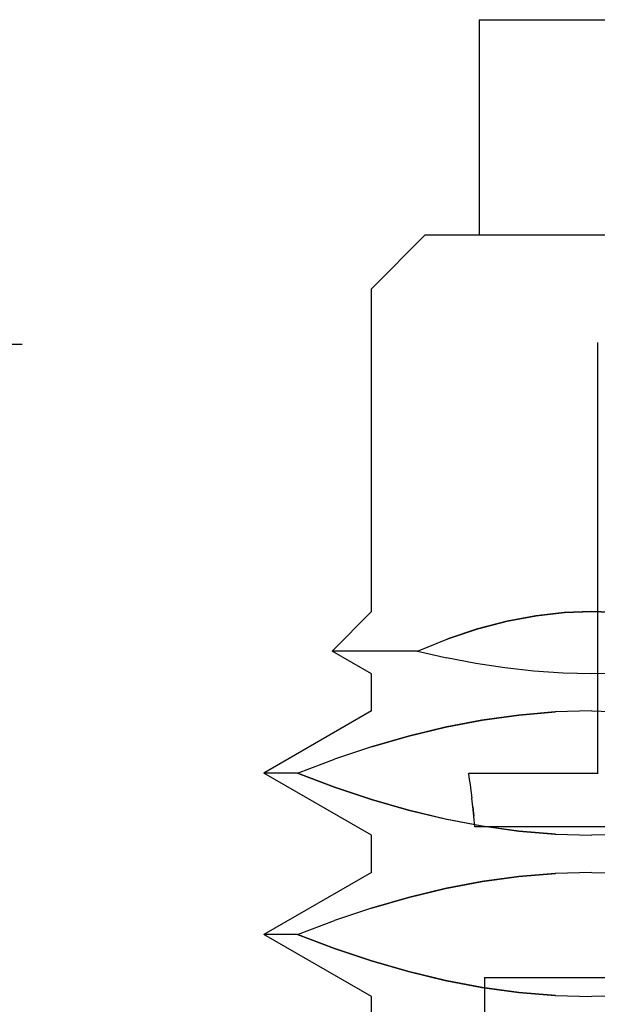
# Model space of a CAD drawing. Header units: inches. Extents: x 0 to 56.7, y 0 to 36.7.
# Tile 18 of 37: x 24.656 to 24.868, y 28.798 to 29.158. Entities that reach past the tile are written whole.
import ezdxf

# ---------------------------------------------------------------- set-up
doc = ezdxf.new("R2010")
doc.units = ezdxf.units.IN
doc.header["$LTSCALE"] = 3.116667
doc.header["$MEASUREMENT"] = 0
doc.linetypes.add('HIDDEN', pattern=[0.2, 0.1, -0.1])
doc.layers.add('DEFAULT_2', color=8, linetype='HIDDEN')
doc.layers.add('DOOR_ASSEMBLY', color=7, linetype='CONTINUOUS')

msp = doc.modelspace()

# ---------------------------------------------------------------- linework, layer by layer
at = {"layer": 'DEFAULT_2', "color": 8, "linetype": 'HIDDEN'}
msp.add_line((25.90369, 29.03965), (16.75852, 29.03965), dxfattribs=at)
at = {"layer": 'DOOR_ASSEMBLY', "color": 8, "linetype": 'HIDDEN'}
for p, q in [((24.82429, 29.15842), (25.23307, 29.15842)), ((24.82429, 29.15842), (24.82429, 29.07968)), ((24.8046, 29.07968), (24.78492, 29.06)), ((24.8046, 29.07968), (25.31641, 29.07968)), ((25.3361, 29.06), (24.78492, 29.06)), ((24.78492, 28.94189), (24.78492, 29.06)), ((24.8676, 29.04031), (24.8676, 28.88257)), ((24.78492, 28.94189), (24.77051, 28.92748)), ((25.3361, 28.94189), (24.78492, 28.94189)), ((24.8018, 28.92748), (24.77051, 28.92748)), ((24.78492, 28.91916), (24.77051, 28.92748)), ((24.8018, 28.92748), (24.81246, 28.92497)), ((24.82312, 28.92291), (24.81243, 28.92498)), ((24.83377, 28.92128), (24.82307, 28.92291)), ((25.3361, 28.91916), (24.78492, 28.91916)), ((24.78492, 28.90556), (24.78492, 28.91916)), ((24.84441, 28.9201), (24.83374, 28.92128)), ((24.78492, 28.90556), (24.74555, 28.88283)), ((25.3361, 28.90556), (24.78492, 28.90556)), ((24.78495, 28.89247), (24.77138, 28.88795)), ((24.75782, 28.88283), (24.7714, 28.88796)), ((24.75782, 28.88283), (24.74555, 28.88283)), ((24.78492, 28.8601), (24.74555, 28.88283)), ((24.82035, 28.88283), (24.8204, 28.88256)), ((24.82035, 28.44189), (24.82035, 28.88256)), ((24.8204, 28.88283), (24.86765, 28.88283)), ((24.8204, 28.88257), (24.82073, 28.88046)), ((24.82073, 28.88047), (24.821, 28.87865)), ((24.821, 28.87867), (24.82133, 28.87638)), ((24.82132, 28.87641), (24.82169, 28.87365)), ((24.82206, 28.87051), (24.82168, 28.87368)), ((24.82206, 28.87051), (24.82243, 28.86702)), ((25.02641, 28.86315), (24.82278, 28.86315)), ((25.3361, 28.8601), (24.78492, 28.8601)), ((24.78492, 28.84651), (24.78492, 28.8601)), ((24.78492, 28.84651), (24.74555, 28.82378)), ((25.3361, 28.84651), (24.78492, 28.84651)), ((24.78495, 28.83341), (24.77138, 28.82889)), ((24.75782, 28.82378), (24.7714, 28.8289)), ((24.75782, 28.82378), (24.74555, 28.82378)), ((24.78492, 28.80105), (24.74555, 28.82378)), ((24.82626, 28.80803), (25.29476, 28.80803)), ((24.82626, 28.80803), (24.82626, 28.76866)), ((25.3361, 28.80105), (24.78492, 28.80105)), ((24.78492, 28.78745), (24.78492, 28.80105))]:
    msp.add_line(p, q, dxfattribs=at)
for points in [[(24.8018, 28.92748), (24.8129, 28.93198), (24.82383, 28.93562), (24.83461, 28.93841), (24.84519, 28.94037), (24.85552, 28.94153), (24.86564, 28.94189)], [(24.86564, 28.94189), (24.8555, 28.94154), (24.84514, 28.94037), (24.83455, 28.9384), (24.82378, 28.9356), (24.81287, 28.93196)], [(24.86564, 28.94189), (24.87578, 28.94154), (24.88614, 28.94037), (24.89672, 28.9384), (24.90749, 28.9356), (24.91841, 28.93196)], [(24.92947, 28.92748), (24.91837, 28.93198), (24.90744, 28.93562), (24.89667, 28.93841), (24.88609, 28.94037), (24.87575, 28.94153), (24.86564, 28.94189)], [(24.86564, 28.91916), (24.85503, 28.9194), (24.8444, 28.9201)], [(24.89754, 28.92128), (24.88687, 28.9201), (24.87624, 28.9194), (24.86564, 28.91916)], [(24.86564, 28.90556), (24.85222, 28.90518), (24.8388, 28.90406), (24.82537, 28.90219), (24.81193, 28.89962), (24.79844, 28.89636), (24.78492, 28.89245)], [(24.78495, 28.89247), (24.79849, 28.89638), (24.812, 28.89965), (24.82545, 28.90221), (24.83887, 28.90407), (24.85226, 28.90518)], [(24.86564, 28.90556), (24.87905, 28.90518), (24.89247, 28.90406), (24.9059, 28.90219), (24.91935, 28.89962), (24.93284, 28.89636), (24.94635, 28.89245), (24.95989, 28.88795), (24.97346, 28.88283)], [(24.85227, 28.86049), (24.83887, 28.8616), (24.82545, 28.86345), (24.812, 28.86602), (24.79849, 28.86929), (24.78495, 28.8732), (24.7714, 28.87771), (24.75782, 28.88283)], [(24.75782, 28.88283), (24.77138, 28.87772), (24.78492, 28.87322), (24.79844, 28.86931), (24.81192, 28.86605), (24.82537, 28.86348), (24.8388, 28.86161), (24.85222, 28.86049), (24.86564, 28.8601)], [(24.94635, 28.87322), (24.93284, 28.86931), (24.91935, 28.86605), (24.9059, 28.86348), (24.89248, 28.86161), (24.87905, 28.86049), (24.86564, 28.8601)], [(24.82278, 28.86315), (24.82243, 28.86704), (24.82206, 28.87055)], [(24.86564, 28.84651), (24.85222, 28.84612), (24.8388, 28.845), (24.82537, 28.84314), (24.81193, 28.84057), (24.79844, 28.83731), (24.78492, 28.8334)], [(24.78495, 28.83341), (24.79849, 28.83733), (24.812, 28.84059), (24.82545, 28.84316), (24.83887, 28.84501), (24.85226, 28.84613)], [(24.86564, 28.84651), (24.87905, 28.84612), (24.89247, 28.845), (24.9059, 28.84314), (24.91935, 28.84057), (24.93284, 28.83731), (24.94635, 28.8334), (24.95989, 28.82889), (24.97346, 28.82378)], [(24.85227, 28.80143), (24.83887, 28.80254), (24.82545, 28.8044), (24.812, 28.80697), (24.79849, 28.81023), (24.78495, 28.81415), (24.7714, 28.81866), (24.75782, 28.82378)], [(24.75782, 28.82378), (24.77138, 28.81866), (24.78492, 28.81416), (24.79844, 28.81025), (24.81192, 28.80699), (24.82537, 28.80442), (24.8388, 28.80256), (24.85222, 28.80144), (24.86564, 28.80105)], [(24.94635, 28.81416), (24.93284, 28.81025), (24.91935, 28.80699), (24.9059, 28.80442), (24.89248, 28.80256), (24.87905, 28.80144), (24.86564, 28.80105)]]:
    msp.add_lwpolyline(points, dxfattribs=at)

doc.saveas('drawing.dxf')
